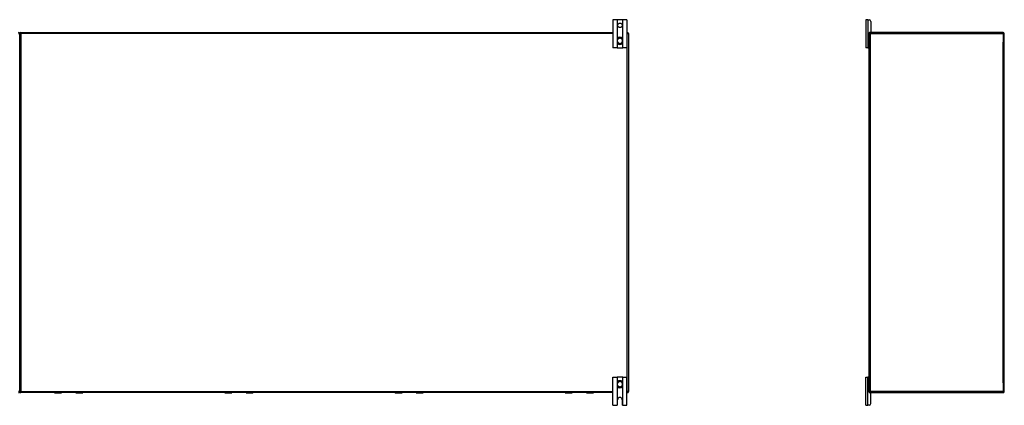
# Model space of a CAD drawing. Header units: inches. Extents: x 23 to 567, y 61 to 264.
# Tile 51 of 256: x 77 to 165, y 143 to 178. Entities that reach past the tile are written whole.
import ezdxf

# ---------------------------------------------------------------- set-up
doc = ezdxf.new("R2010")
doc.units = ezdxf.units.IN
doc.header["$MEASUREMENT"] = 0
doc.layers.add('Visible Edges(ANSI)', color=7, linetype='Continuous', lineweight=25)
doc.layers.add('Visible Tangent Edges(ANSI)', color=7, linetype='Continuous', lineweight=25)

msp = doc.modelspace()

# ---------------------------------------------------------------- linework, layer by layer
at = {"layer": 'Visible Edges(ANSI)'}
for p, q in [((130.263, 177.734), (129.89, 177.734)), ((129.89, 177.734), (129.89, 175.234)), ((130.293, 177.734), (130.263, 177.734)), ((130.736, 177.734), (130.293, 177.734)), ((130.767, 177.734), (130.736, 177.734)), ((131.14, 177.734), (130.767, 177.734)), ((131.14, 177.734), (131.14, 175.234)), ((152.515, 177.734), (152.327, 177.734)), ((152.327, 177.734), (152.327, 175.234)), ((152.515, 177.734), (152.621, 177.734)), ((152.777, 177.578), (152.777, 176.64)), ((77.265, 144.708), (77.265, 176.51)), ((77.265, 176.51), (77.265, 144.708)), ((77.364, 176.609), (129.89, 176.609)), ((131.14, 176.609), (131.166, 176.609)), ((131.265, 176.51), (131.265, 144.708)), ((152.62, 176.51), (152.62, 176.578)), ((152.62, 144.708), (152.62, 176.51)), ((152.651, 176.609), (152.719, 176.609)), ((164.521, 176.609), (152.719, 176.609)), ((164.62, 144.708), (164.62, 176.51)), ((130.278, 175.971), (130.278, 175.932)), ((130.278, 175.932), (130.278, 175.787)), ((130.278, 175.787), (130.278, 175.748)), ((130.751, 175.932), (130.751, 175.971)), ((130.751, 175.787), (130.751, 175.932)), ((130.751, 175.748), (130.751, 175.787)), ((130.263, 175.234), (129.89, 175.234)), ((130.263, 175.234), (130.293, 175.234)), ((130.293, 175.234), (130.736, 175.234)), ((130.736, 175.234), (130.767, 175.234)), ((131.14, 175.234), (130.767, 175.234)), ((152.515, 175.234), (152.327, 175.234)), ((152.515, 175.234), (152.589, 175.234)), ((152.62, 175.234), (152.589, 175.234)), ((129.89, 145.984), (130.263, 145.984)), ((129.89, 143.484), (129.89, 145.984)), ((130.293, 145.984), (130.263, 145.984)), ((130.736, 145.984), (130.293, 145.984)), ((130.767, 145.984), (130.736, 145.984)), ((130.767, 145.984), (131.14, 145.984)), ((131.14, 143.484), (131.14, 145.984)), ((152.327, 145.984), (152.515, 145.984)), ((152.327, 143.484), (152.327, 145.984)), ((152.589, 145.984), (152.515, 145.984)), ((152.589, 145.984), (152.62, 145.984)), ((130.278, 145.471), (130.278, 145.432)), ((130.278, 145.432), (130.278, 145.287)), ((130.278, 145.287), (130.278, 145.248)), ((130.751, 145.432), (130.751, 145.471)), ((130.751, 145.287), (130.751, 145.432)), ((130.751, 145.248), (130.751, 145.287)), ((129.89, 144.609), (77.364, 144.609)), ((80.378, 144.591), (80.967, 144.591)), ((80.983, 144.609), (80.983, 144.607)), ((82.243, 144.607), (82.243, 144.609)), ((82.259, 144.591), (82.848, 144.591)), ((95.479, 144.591), (96.068, 144.591)), ((96.084, 144.609), (96.084, 144.607)), ((97.344, 144.607), (97.344, 144.609)), ((97.36, 144.591), (97.949, 144.591)), ((110.58, 144.591), (111.169, 144.591)), ((111.185, 144.609), (111.185, 144.607)), ((112.445, 144.607), (112.445, 144.609)), ((112.461, 144.591), (113.05, 144.591)), ((125.681, 144.591), (126.27, 144.591)), ((126.286, 144.609), (126.286, 144.607)), ((127.546, 144.607), (127.546, 144.609)), ((127.562, 144.591), (128.151, 144.591)), ((131.166, 144.609), (131.14, 144.609)), ((152.62, 144.64), (152.62, 144.708)), ((152.719, 144.609), (152.651, 144.609)), ((152.719, 144.609), (164.521, 144.609)), ((152.777, 143.64), (152.777, 144.578)), ((129.89, 143.484), (130.25, 143.484)), ((130.312, 143.546), (130.312, 143.984)), ((130.718, 143.984), (130.718, 143.546)), ((130.78, 143.484), (131.14, 143.484)), ((152.327, 143.484), (152.515, 143.484)), ((152.621, 143.484), (152.515, 143.484))]:
    msp.add_line(p, q, dxfattribs=at)
at = {"layer": 'Visible Edges(ANSI)', "flags": 128}
for points in [[(130.41, 176.156), (130.4, 176.153), (130.391, 176.149), (130.382, 176.144), (130.373, 176.139), (130.365, 176.133), (130.356, 176.128), (130.348, 176.121), (130.341, 176.115), (130.334, 176.108), (130.327, 176.1), (130.321, 176.092), (130.315, 176.084), (130.309, 176.076), (130.304, 176.067), (130.299, 176.058), (130.295, 176.049), (130.291, 176.04), (130.288, 176.03), (130.285, 176.021), (130.283, 176.011), (130.281, 176.001), (130.279, 175.991), (130.279, 175.981), (130.278, 175.971)], [(130.278, 175.748), (130.279, 175.738), (130.279, 175.728), (130.281, 175.718), (130.283, 175.708), (130.285, 175.698), (130.288, 175.688), (130.291, 175.679), (130.295, 175.67), (130.299, 175.66), (130.304, 175.652), (130.309, 175.643), (130.314, 175.635), (130.32, 175.627), (130.327, 175.619), (130.334, 175.611), (130.341, 175.604), (130.348, 175.598), (130.356, 175.591), (130.364, 175.585), (130.373, 175.58), (130.382, 175.575), (130.391, 175.57), (130.4, 175.566), (130.41, 175.562)], [(130.751, 175.971), (130.751, 175.981), (130.75, 175.991), (130.749, 176.001), (130.747, 176.011), (130.744, 176.021), (130.742, 176.03), (130.738, 176.04), (130.735, 176.049), (130.73, 176.058), (130.726, 176.067), (130.72, 176.076), (130.715, 176.084), (130.709, 176.092), (130.702, 176.1), (130.696, 176.108), (130.688, 176.115), (130.681, 176.121), (130.673, 176.128), (130.665, 176.133), (130.656, 176.139), (130.647, 176.144), (130.638, 176.149), (130.629, 176.153), (130.62, 176.156)], [(130.62, 175.562), (130.629, 175.566), (130.638, 175.57), (130.648, 175.575), (130.656, 175.58), (130.665, 175.585), (130.673, 175.591), (130.681, 175.598), (130.689, 175.604), (130.696, 175.611), (130.703, 175.619), (130.709, 175.627), (130.715, 175.635), (130.721, 175.643), (130.726, 175.652), (130.73, 175.66), (130.735, 175.67), (130.738, 175.679), (130.742, 175.688), (130.744, 175.698), (130.747, 175.708), (130.749, 175.718), (130.75, 175.728), (130.751, 175.738), (130.751, 175.748)], [(130.41, 145.656), (130.4, 145.653), (130.391, 145.648), (130.382, 145.644), (130.373, 145.639), (130.364, 145.633), (130.356, 145.627), (130.348, 145.621), (130.341, 145.614), (130.334, 145.607), (130.327, 145.6), (130.32, 145.592), (130.314, 145.584), (130.309, 145.576), (130.304, 145.567), (130.299, 145.558), (130.295, 145.549), (130.291, 145.54), (130.288, 145.53), (130.285, 145.521), (130.283, 145.511), (130.281, 145.501), (130.279, 145.491), (130.279, 145.481), (130.278, 145.471)], [(130.278, 145.248), (130.279, 145.238), (130.279, 145.228), (130.281, 145.218), (130.283, 145.208), (130.285, 145.198), (130.288, 145.188), (130.291, 145.179), (130.295, 145.169), (130.299, 145.16), (130.304, 145.151), (130.309, 145.143), (130.315, 145.134), (130.321, 145.126), (130.327, 145.119), (130.334, 145.111), (130.341, 145.104), (130.348, 145.097), (130.356, 145.091), (130.365, 145.085), (130.373, 145.08), (130.382, 145.075), (130.391, 145.07), (130.4, 145.066), (130.41, 145.062)], [(130.751, 145.471), (130.751, 145.481), (130.75, 145.491), (130.749, 145.501), (130.747, 145.511), (130.744, 145.521), (130.742, 145.53), (130.738, 145.54), (130.735, 145.549), (130.73, 145.558), (130.726, 145.567), (130.721, 145.576), (130.715, 145.584), (130.709, 145.592), (130.703, 145.6), (130.696, 145.607), (130.689, 145.614), (130.681, 145.621), (130.673, 145.627), (130.665, 145.633), (130.656, 145.639), (130.648, 145.644), (130.638, 145.648), (130.629, 145.653), (130.62, 145.656)], [(130.62, 145.062), (130.629, 145.066), (130.638, 145.07), (130.647, 145.075), (130.656, 145.08), (130.665, 145.085), (130.673, 145.091), (130.681, 145.097), (130.688, 145.104), (130.696, 145.111), (130.702, 145.119), (130.709, 145.126), (130.715, 145.134), (130.72, 145.143), (130.726, 145.151), (130.73, 145.16), (130.735, 145.169), (130.738, 145.179), (130.742, 145.188), (130.744, 145.198), (130.747, 145.208), (130.749, 145.218), (130.75, 145.228), (130.751, 145.238), (130.751, 145.248)], [(130.263, 143.486), (130.262, 143.486), (130.262, 143.486), (130.262, 143.486), (130.261, 143.485), (130.261, 143.485), (130.261, 143.485), (130.26, 143.485), (130.26, 143.485), (130.259, 143.485), (130.259, 143.485), (130.258, 143.485), (130.258, 143.485), (130.257, 143.485), (130.257, 143.485), (130.256, 143.485), (130.255, 143.485), (130.255, 143.485), (130.254, 143.484), (130.253, 143.484), (130.253, 143.484), (130.252, 143.484), (130.251, 143.484), (130.25, 143.484), (130.25, 143.484)], [(130.293, 143.502), (130.292, 143.501), (130.291, 143.5), (130.289, 143.498), (130.287, 143.497), (130.286, 143.496), (130.284, 143.495), (130.282, 143.494), (130.281, 143.493), (130.279, 143.492), (130.278, 143.491), (130.276, 143.49), (130.274, 143.489), (130.273, 143.489), (130.271, 143.488), (130.27, 143.488), (130.269, 143.487), (130.268, 143.487), (130.267, 143.487), (130.266, 143.486), (130.265, 143.486), (130.264, 143.486), (130.264, 143.486), (130.263, 143.486), (130.263, 143.486)], [(130.767, 143.486), (130.766, 143.486), (130.766, 143.486), (130.765, 143.486), (130.764, 143.486), (130.764, 143.486), (130.763, 143.487), (130.761, 143.487), (130.76, 143.487), (130.759, 143.488), (130.758, 143.488), (130.756, 143.489), (130.755, 143.489), (130.753, 143.49), (130.752, 143.491), (130.75, 143.492), (130.749, 143.493), (130.747, 143.494), (130.745, 143.495), (130.744, 143.496), (130.742, 143.497), (130.74, 143.498), (130.739, 143.5), (130.737, 143.501), (130.736, 143.502)], [(130.78, 143.484), (130.779, 143.484), (130.778, 143.484), (130.777, 143.484), (130.777, 143.484), (130.776, 143.484), (130.775, 143.484), (130.775, 143.485), (130.774, 143.485), (130.773, 143.485), (130.773, 143.485), (130.772, 143.485), (130.772, 143.485), (130.771, 143.485), (130.771, 143.485), (130.77, 143.485), (130.77, 143.485), (130.769, 143.485), (130.769, 143.485), (130.768, 143.485), (130.768, 143.485), (130.768, 143.486), (130.767, 143.486), (130.767, 143.486), (130.767, 143.486)]]:
    msp.add_lwpolyline(points, dxfattribs=at)
at = {"layer": 'Visible Edges(ANSI)'}
msp.add_circle((130.515, 177.234), 0.203, dxfattribs=at)
for centre, radius, start, end in [((152.621, 177.578), 0.156, 0, 90), ((77.166, 176.51), 0.099, 0, 90), ((77.364, 176.51), 0.099, 90, 180), ((131.166, 176.51), 0.099, 0, 90), ((152.719, 176.51), 0.099, 90, 180), ((152.651, 176.578), 0.031, 90, 180), ((152.746, 176.64), 0.031, 270, 0), ((164.521, 176.51), 0.099, 0, 90), ((130.515, 175.859), 0.315, 70.52878, 109.47122), ((130.515, 175.859), 0.315, 250.52878, 289.47122), ((152.589, 175.265), 0.031, 270, 0), ((152.589, 145.953), 0.031, 0, 90), ((130.515, 145.359), 0.315, 70.52878, 109.47122), ((130.515, 145.359), 0.315, 250.52878, 289.47122), ((77.166, 144.708), 0.099, 270, 0), ((77.364, 144.708), 0.099, 180, 270), ((80.378, 144.611), 0.0197, 185.32471, 270), ((80.967, 144.607), 0.0157, 270, 0), ((82.259, 144.607), 0.0157, 180, 270), ((82.848, 144.611), 0.0197, 270, 354.67529), ((95.479, 144.611), 0.0197, 185.32471, 270), ((96.068, 144.607), 0.0157, 270, 0), ((97.36, 144.607), 0.0157, 180, 270), ((97.949, 144.611), 0.0197, 270, 354.67529), ((110.58, 144.611), 0.0197, 185.32471, 270), ((111.169, 144.607), 0.0157, 270, 0), ((112.461, 144.607), 0.0157, 180, 270), ((113.05, 144.611), 0.0197, 270, 354.67529), ((125.681, 144.611), 0.0197, 185.32471, 270), ((126.27, 144.607), 0.0157, 270, 0), ((127.562, 144.607), 0.0157, 180, 270), ((128.151, 144.611), 0.0197, 270, 354.67529), ((130.515, 143.984), 0.203, 0, 180), ((131.166, 144.708), 0.099, 270, 0), ((152.719, 144.708), 0.099, 180, 270), ((152.651, 144.64), 0.031, 180, 270), ((152.746, 144.578), 0.031, 0, 90), ((164.521, 144.708), 0.099, 270, 0), ((130.25, 143.546), 0.062, 314.93354, 0), ((130.78, 143.546), 0.062, 180, 225.06646), ((152.621, 143.64), 0.156, 270, 0)]:
    msp.add_arc(centre, radius, start, end, dxfattribs=at)
at = {"layer": 'Visible Tangent Edges(ANSI)'}
for p, q in [((130.263, 177.734), (130.263, 175.234)), ((130.293, 176.046), (130.293, 177.734)), ((130.736, 177.734), (130.736, 176.046)), ((130.767, 175.234), (130.767, 177.734)), ((152.515, 177.734), (152.515, 175.234)), ((77.166, 176.51), (77.265, 176.51)), ((77.265, 176.51), (77.364, 176.51)), ((77.364, 176.51), (77.364, 176.609)), ((77.364, 176.51), (77.364, 144.708)), ((129.89, 176.51), (77.364, 176.51)), ((131.166, 176.51), (131.14, 176.51)), ((131.166, 176.609), (131.166, 176.51)), ((131.166, 176.51), (131.265, 176.51)), ((131.166, 144.708), (131.166, 176.51)), ((152.62, 176.51), (152.719, 176.51)), ((152.719, 176.609), (152.719, 176.51)), ((152.719, 176.51), (164.521, 176.51)), ((152.719, 176.51), (152.719, 144.708)), ((164.521, 176.51), (164.521, 176.609)), ((164.521, 176.51), (164.62, 176.51)), ((164.521, 176.51), (164.521, 175.735)), ((130.278, 175.932), (130.298, 175.932)), ((130.278, 175.787), (130.298, 175.787)), ((130.293, 175.234), (130.293, 175.673)), ((130.298, 175.787), (130.298, 175.932)), ((130.412, 176.151), (130.41, 176.156)), ((130.618, 176.151), (130.62, 176.156)), ((130.751, 175.932), (130.731, 175.932)), ((130.731, 175.932), (130.731, 175.787)), ((130.751, 175.787), (130.731, 175.787)), ((130.736, 175.673), (130.736, 175.234)), ((164.521, 145.483), (164.521, 175.735)), ((130.41, 175.562), (130.412, 175.568)), ((130.62, 175.562), (130.618, 175.568)), ((130.263, 145.984), (130.263, 143.486)), ((130.293, 145.546), (130.293, 145.984)), ((130.736, 145.984), (130.736, 145.546)), ((130.767, 143.486), (130.767, 145.984)), ((152.515, 143.484), (152.515, 145.984)), ((130.278, 145.432), (130.298, 145.432)), ((130.278, 145.287), (130.298, 145.287)), ((130.293, 143.502), (130.293, 145.173)), ((130.298, 145.287), (130.298, 145.432)), ((130.41, 145.656), (130.412, 145.651)), ((130.412, 145.068), (130.41, 145.062)), ((130.62, 145.656), (130.618, 145.651)), ((130.618, 145.068), (130.62, 145.062)), ((130.751, 145.432), (130.731, 145.432)), ((130.731, 145.432), (130.731, 145.287)), ((130.751, 145.287), (130.731, 145.287)), ((130.736, 145.173), (130.736, 143.502)), ((164.521, 145.483), (164.521, 144.708)), ((77.265, 144.708), (77.166, 144.708)), ((77.364, 144.708), (77.265, 144.708)), ((77.364, 144.708), (129.89, 144.708)), ((77.364, 144.609), (77.364, 144.708)), ((80.378, 144.609), (80.378, 144.591)), ((80.967, 144.591), (80.967, 144.609)), ((82.259, 144.609), (82.259, 144.591)), ((82.848, 144.591), (82.848, 144.609)), ((95.479, 144.609), (95.479, 144.591)), ((96.068, 144.591), (96.068, 144.609)), ((97.36, 144.609), (97.36, 144.591)), ((97.949, 144.591), (97.949, 144.609)), ((110.58, 144.609), (110.58, 144.591)), ((111.169, 144.591), (111.169, 144.609)), ((112.461, 144.609), (112.461, 144.591)), ((113.05, 144.591), (113.05, 144.609)), ((125.681, 144.609), (125.681, 144.591)), ((126.27, 144.591), (126.27, 144.609)), ((127.562, 144.609), (127.562, 144.591)), ((128.151, 144.591), (128.151, 144.609)), ((131.14, 144.708), (131.166, 144.708)), ((131.166, 144.708), (131.166, 144.609)), ((131.265, 144.708), (131.166, 144.708)), ((152.719, 144.708), (152.62, 144.708)), ((164.521, 144.708), (152.719, 144.708)), ((152.719, 144.708), (152.719, 144.609)), ((164.62, 144.708), (164.521, 144.708)), ((164.521, 144.609), (164.521, 144.708))]:
    msp.add_line(p, q, dxfattribs=at)
at = {"layer": 'Visible Tangent Edges(ANSI)', "flags": 128}
for points in [[(130.295, 175.972), (130.295, 175.982), (130.295, 175.991), (130.296, 176.001), (130.297, 176.01), (130.298, 176.02), (130.3, 176.029), (130.303, 176.038), (130.306, 176.047), (130.31, 176.056), (130.314, 176.065), (130.318, 176.073), (130.323, 176.081), (130.329, 176.089), (130.335, 176.097), (130.341, 176.104), (130.347, 176.111), (130.354, 176.117), (130.362, 176.123), (130.369, 176.129), (130.377, 176.134), (130.386, 176.139), (130.394, 176.143), (130.403, 176.147), (130.412, 176.151)], [(130.298, 175.932), (130.298, 175.933), (130.298, 175.935), (130.298, 175.937), (130.298, 175.938), (130.298, 175.94), (130.297, 175.942), (130.297, 175.943), (130.297, 175.945), (130.297, 175.947), (130.297, 175.948), (130.297, 175.95), (130.297, 175.952), (130.297, 175.953), (130.297, 175.955), (130.296, 175.957), (130.296, 175.959), (130.296, 175.96), (130.296, 175.962), (130.296, 175.964), (130.296, 175.965), (130.296, 175.967), (130.296, 175.969), (130.295, 175.97), (130.295, 175.972)], [(130.295, 175.747), (130.295, 175.748), (130.296, 175.75), (130.296, 175.752), (130.296, 175.753), (130.296, 175.755), (130.296, 175.757), (130.296, 175.758), (130.296, 175.76), (130.296, 175.762), (130.297, 175.763), (130.297, 175.765), (130.297, 175.767), (130.297, 175.768), (130.297, 175.77), (130.297, 175.772), (130.297, 175.774), (130.297, 175.775), (130.297, 175.777), (130.298, 175.779), (130.298, 175.78), (130.298, 175.782), (130.298, 175.784), (130.298, 175.785), (130.298, 175.787)], [(130.412, 175.568), (130.403, 175.571), (130.394, 175.575), (130.385, 175.58), (130.377, 175.585), (130.369, 175.59), (130.361, 175.596), (130.354, 175.602), (130.347, 175.608), (130.341, 175.615), (130.334, 175.622), (130.329, 175.63), (130.323, 175.638), (130.318, 175.646), (130.314, 175.654), (130.31, 175.663), (130.306, 175.671), (130.303, 175.68), (130.3, 175.69), (130.298, 175.699), (130.297, 175.708), (130.296, 175.718), (130.295, 175.727), (130.295, 175.737), (130.295, 175.747)], [(130.618, 176.151), (130.627, 176.147), (130.635, 176.143), (130.644, 176.139), (130.652, 176.134), (130.66, 176.129), (130.668, 176.123), (130.675, 176.117), (130.682, 176.111), (130.688, 176.104), (130.695, 176.097), (130.701, 176.089), (130.706, 176.081), (130.711, 176.073), (130.715, 176.065), (130.72, 176.056), (130.723, 176.047), (130.726, 176.038), (130.729, 176.029), (130.731, 176.02), (130.733, 176.01), (130.734, 176.001), (130.734, 175.991), (130.734, 175.982), (130.734, 175.972)], [(130.734, 175.747), (130.734, 175.737), (130.734, 175.727), (130.734, 175.718), (130.733, 175.708), (130.731, 175.699), (130.729, 175.69), (130.726, 175.68), (130.723, 175.671), (130.72, 175.663), (130.716, 175.654), (130.711, 175.646), (130.706, 175.638), (130.701, 175.63), (130.695, 175.622), (130.689, 175.615), (130.682, 175.608), (130.675, 175.602), (130.668, 175.596), (130.66, 175.59), (130.652, 175.585), (130.644, 175.58), (130.635, 175.575), (130.627, 175.571), (130.618, 175.568)], [(130.734, 175.972), (130.734, 175.97), (130.734, 175.969), (130.734, 175.967), (130.733, 175.965), (130.733, 175.964), (130.733, 175.962), (130.733, 175.96), (130.733, 175.959), (130.733, 175.957), (130.733, 175.955), (130.733, 175.953), (130.733, 175.952), (130.732, 175.95), (130.732, 175.948), (130.732, 175.947), (130.732, 175.945), (130.732, 175.943), (130.732, 175.942), (130.732, 175.94), (130.732, 175.938), (130.732, 175.937), (130.731, 175.935), (130.731, 175.933), (130.731, 175.932)], [(130.731, 175.787), (130.731, 175.785), (130.731, 175.784), (130.732, 175.782), (130.732, 175.78), (130.732, 175.779), (130.732, 175.777), (130.732, 175.775), (130.732, 175.774), (130.732, 175.772), (130.732, 175.77), (130.732, 175.768), (130.733, 175.767), (130.733, 175.765), (130.733, 175.763), (130.733, 175.762), (130.733, 175.76), (130.733, 175.758), (130.733, 175.757), (130.733, 175.755), (130.733, 175.753), (130.734, 175.752), (130.734, 175.75), (130.734, 175.748), (130.734, 175.747)], [(130.295, 145.472), (130.295, 145.482), (130.295, 145.491), (130.296, 145.501), (130.297, 145.51), (130.298, 145.52), (130.3, 145.529), (130.303, 145.538), (130.306, 145.547), (130.31, 145.556), (130.314, 145.565), (130.318, 145.573), (130.323, 145.581), (130.329, 145.589), (130.334, 145.596), (130.341, 145.604), (130.347, 145.61), (130.354, 145.617), (130.361, 145.623), (130.369, 145.629), (130.377, 145.634), (130.385, 145.639), (130.394, 145.643), (130.403, 145.647), (130.412, 145.651)], [(130.298, 145.432), (130.298, 145.433), (130.298, 145.435), (130.298, 145.437), (130.298, 145.438), (130.298, 145.44), (130.297, 145.442), (130.297, 145.443), (130.297, 145.445), (130.297, 145.447), (130.297, 145.448), (130.297, 145.45), (130.297, 145.452), (130.297, 145.453), (130.297, 145.455), (130.296, 145.457), (130.296, 145.459), (130.296, 145.46), (130.296, 145.462), (130.296, 145.464), (130.296, 145.465), (130.296, 145.467), (130.296, 145.469), (130.295, 145.47), (130.295, 145.472)], [(130.295, 145.247), (130.295, 145.248), (130.296, 145.25), (130.296, 145.252), (130.296, 145.253), (130.296, 145.255), (130.296, 145.257), (130.296, 145.258), (130.296, 145.26), (130.296, 145.262), (130.297, 145.263), (130.297, 145.265), (130.297, 145.267), (130.297, 145.268), (130.297, 145.27), (130.297, 145.272), (130.297, 145.273), (130.297, 145.275), (130.297, 145.277), (130.298, 145.278), (130.298, 145.28), (130.298, 145.282), (130.298, 145.283), (130.298, 145.285), (130.298, 145.287)], [(130.412, 145.068), (130.403, 145.071), (130.394, 145.075), (130.386, 145.08), (130.377, 145.084), (130.369, 145.09), (130.362, 145.095), (130.354, 145.102), (130.347, 145.108), (130.341, 145.115), (130.335, 145.122), (130.329, 145.129), (130.323, 145.137), (130.318, 145.145), (130.314, 145.154), (130.31, 145.162), (130.306, 145.171), (130.303, 145.18), (130.3, 145.189), (130.298, 145.199), (130.297, 145.208), (130.296, 145.218), (130.295, 145.227), (130.295, 145.237), (130.295, 145.247)], [(130.618, 145.651), (130.627, 145.647), (130.635, 145.643), (130.644, 145.639), (130.652, 145.634), (130.66, 145.629), (130.668, 145.623), (130.675, 145.617), (130.682, 145.61), (130.689, 145.604), (130.695, 145.596), (130.701, 145.589), (130.706, 145.581), (130.711, 145.573), (130.716, 145.565), (130.72, 145.556), (130.723, 145.547), (130.726, 145.538), (130.729, 145.529), (130.731, 145.52), (130.733, 145.51), (130.734, 145.501), (130.734, 145.491), (130.734, 145.482), (130.734, 145.472)], [(130.734, 145.247), (130.734, 145.237), (130.734, 145.227), (130.734, 145.218), (130.733, 145.208), (130.731, 145.199), (130.729, 145.189), (130.726, 145.18), (130.723, 145.171), (130.72, 145.162), (130.715, 145.154), (130.711, 145.145), (130.706, 145.137), (130.701, 145.129), (130.695, 145.122), (130.688, 145.115), (130.682, 145.108), (130.675, 145.102), (130.668, 145.095), (130.66, 145.09), (130.652, 145.084), (130.644, 145.08), (130.635, 145.075), (130.627, 145.071), (130.618, 145.068)], [(130.734, 145.472), (130.734, 145.47), (130.734, 145.469), (130.734, 145.467), (130.733, 145.465), (130.733, 145.464), (130.733, 145.462), (130.733, 145.46), (130.733, 145.459), (130.733, 145.457), (130.733, 145.455), (130.733, 145.453), (130.733, 145.452), (130.732, 145.45), (130.732, 145.448), (130.732, 145.447), (130.732, 145.445), (130.732, 145.443), (130.732, 145.442), (130.732, 145.44), (130.732, 145.438), (130.732, 145.437), (130.731, 145.435), (130.731, 145.433), (130.731, 145.432)], [(130.731, 145.287), (130.731, 145.285), (130.731, 145.283), (130.732, 145.282), (130.732, 145.28), (130.732, 145.278), (130.732, 145.277), (130.732, 145.275), (130.732, 145.273), (130.732, 145.272), (130.732, 145.27), (130.732, 145.268), (130.733, 145.267), (130.733, 145.265), (130.733, 145.263), (130.733, 145.262), (130.733, 145.26), (130.733, 145.258), (130.733, 145.257), (130.733, 145.255), (130.733, 145.253), (130.734, 145.252), (130.734, 145.25), (130.734, 145.248), (130.734, 145.247)]]:
    msp.add_lwpolyline(points, dxfattribs=at)
at = {"layer": 'Visible Tangent Edges(ANSI)'}
for centre, radius, start, end in [((130.515, 175.859), 0.228, 18.50863, 161.49137), ((130.515, 175.859), 0.228, 198.50863, 341.49137), ((130.515, 175.859), 0.309, 70.52878, 109.47122), ((130.515, 175.859), 0.309, 250.52878, 289.47122), ((130.515, 145.359), 0.228, 18.50863, 161.49137), ((130.515, 145.359), 0.228, 198.50863, 341.49137), ((130.515, 145.359), 0.309, 70.52878, 109.47122), ((130.515, 145.359), 0.309, 250.52878, 289.47122)]:
    msp.add_arc(centre, radius, start, end, dxfattribs=at)
for centre, major_axis, start_param, end_param in [((130.298, 175.971), (-0.0197, 0), 4.854218, 6.283185), ((130.298, 175.748), (-0.0197, 0), 0, 1.428968), ((130.731, 175.971), (0.0197, 0), 0, 1.428968), ((130.731, 175.748), (0.0197, 0), 4.854218, 6.283185), ((130.298, 145.471), (-0.0197, 0), 4.854218, 6.283185), ((130.298, 145.248), (-0.0197, 0), 0, 1.428968), ((130.731, 145.471), (0.0197, 0), 0, 1.428968), ((130.731, 145.248), (0.0197, 0), 4.854218, 6.283185)]:
    msp.add_ellipse(centre, major_axis=major_axis, ratio=0.07343, start_param=start_param, end_param=end_param, dxfattribs=at)

doc.saveas('drawing.dxf')
